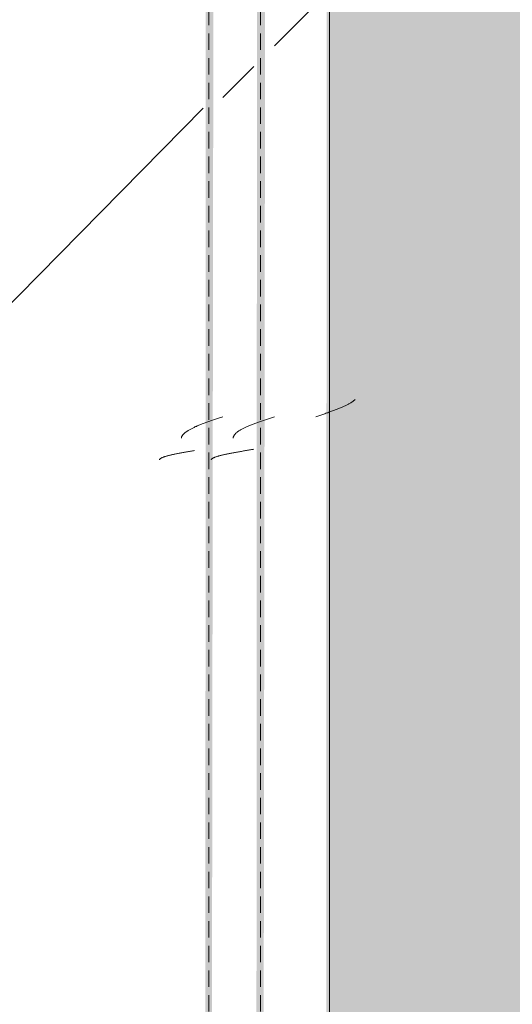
# Model space of a CAD drawing. Header units: millimetres. Extents: x 16156 to 91527, y 4646 to 113494.
# Tile 202 of 210: x 38017 to 38160, y 66870 to 67155. Entities that reach past the tile are written whole.
import ezdxf

# ---------------------------------------------------------------- set-up
doc = ezdxf.new("R2010")
doc.units = ezdxf.units.MM
doc.linetypes.add('ARC Demolished', pattern=[7.14375, 4.7625, -2.38125])
for name, color, linetype, lineweight in [('A--AR9__AlgVoorz', 1, 'Continuous', 9), ('A--L23__Vloeren', 3, 'Continuous', 9), ('A--L74__VasteSanitaireVoorz', 1, 'ARC Demolished', 9)]:
    doc.layers.add(name, color=color, linetype=linetype, lineweight=lineweight)
pattern_1 = [(315, (-67000.44, 37933), (212.132, 212.132), [])]
pattern_2 = [(315.439, (-67000.44, 36779.26), (205.6355, 215.307), [])]

# ---------------------------------------------------------------- blocks, each defined once
blk = doc.blocks.new('FP_336-AB-Begane grond - slooptekening')
at = {"layer": 'A--L74__VasteSanitaireVoorz', "color": 240, "linetype": 'Continuous'}
for p, q in [((39.6, -169.75), (39.69, -170.04)), ((39.6, -169.75), (39.69, -170.04)), ((39.69, -170.04), (39.79, -170.34)), ((39.69, -170.04), (39.79, -170.34)), ((39.79, -170.34), (39.89, -170.63)), ((39.79, -170.34), (39.89, -170.63)), ((39.89, -170.63), (39.99, -170.92)), ((39.89, -170.63), (39.99, -170.92)), ((39.99, -170.92), (40.09, -171.22)), ((39.99, -170.92), (40.09, -171.22)), ((40.09, -171.22), (40.19, -171.51)), ((40.09, -171.22), (40.19, -171.51)), ((40.19, -171.51), (40.28, -171.8)), ((40.19, -171.51), (40.28, -171.8)), ((40.28, -171.8), (40.38, -172.09)), ((40.28, -171.8), (40.38, -172.09)), ((40.38, -172.09), (40.48, -172.37)), ((40.38, -172.09), (40.48, -172.37)), ((40.48, -172.37), (40.58, -172.66)), ((40.48, -172.37), (40.58, -172.66)), ((40.58, -172.66), (40.68, -172.95)), ((40.58, -172.66), (40.68, -172.95)), ((40.68, -172.95), (40.77, -173.23)), ((40.68, -172.95), (40.77, -173.23)), ((40.77, -173.23), (40.87, -173.51)), ((40.77, -173.23), (40.87, -173.51)), ((40.87, -173.51), (40.97, -173.79)), ((40.87, -173.51), (40.97, -173.79)), ((40.97, -173.79), (41.07, -174.06)), ((40.97, -173.79), (41.07, -174.06)), ((41.07, -174.06), (41.17, -174.33)), ((41.07, -174.06), (41.17, -174.33)), ((41.17, -174.33), (41.27, -174.61)), ((41.17, -174.33), (41.27, -174.61)), ((41.27, -174.61), (41.36, -174.87)), ((41.27, -174.61), (41.36, -174.87)), ((41.36, -174.87), (41.46, -175.14)), ((41.36, -174.87), (41.46, -175.14)), ((41.46, -175.14), (41.56, -175.4)), ((41.46, -175.14), (41.56, -175.4)), ((41.56, -175.4), (41.66, -175.66)), ((41.56, -175.4), (41.66, -175.66)), ((41.66, -175.66), (41.76, -175.91)), ((41.66, -175.66), (41.76, -175.91)), ((41.76, -175.91), (41.85, -176.16)), ((41.76, -175.91), (41.85, -176.16)), ((41.85, -176.16), (41.95, -176.41)), ((41.85, -176.16), (41.95, -176.41)), ((41.95, -176.41), (42.05, -176.65)), ((41.95, -176.41), (42.05, -176.65)), ((42.05, -176.65), (42.15, -176.89)), ((42.05, -176.65), (42.15, -176.89)), ((42.15, -176.89), (42.25, -177.12)), ((42.15, -176.89), (42.25, -177.12)), ((42.25, -177.12), (42.35, -177.35)), ((42.25, -177.12), (42.35, -177.35)), ((42.35, -177.35), (42.44, -177.58)), ((42.35, -177.35), (42.44, -177.58)), ((42.44, -177.58), (42.54, -177.8)), ((42.44, -177.58), (42.54, -177.8)), ((42.54, -177.8), (42.64, -178.01)), ((42.54, -177.8), (42.64, -178.01)), ((42.64, -178.01), (42.74, -178.22)), ((42.64, -178.01), (42.74, -178.22)), ((42.74, -178.22), (42.84, -178.43)), ((42.74, -178.22), (42.84, -178.43)), ((42.84, -178.43), (42.93, -178.63)), ((42.84, -178.43), (42.93, -178.63)), ((42.93, -178.63), (43.03, -178.82)), ((42.93, -178.63), (43.03, -178.82)), ((43.03, -178.82), (43.13, -179.01)), ((43.03, -178.82), (43.13, -179.01)), ((43.13, -179.01), (43.23, -179.19)), ((43.13, -179.01), (43.23, -179.19)), ((43.23, -179.19), (43.33, -179.37)), ((43.23, -179.19), (43.33, -179.37)), ((43.33, -179.37), (43.43, -179.55)), ((43.33, -179.37), (43.43, -179.55)), ((43.43, -179.55), (43.52, -179.71)), ((43.43, -179.55), (43.52, -179.71)), ((43.52, -179.71), (43.62, -179.87)), ((43.52, -179.71), (43.62, -179.87)), ((43.62, -179.87), (43.72, -180.03)), ((43.62, -179.87), (43.72, -180.03)), ((43.72, -180.03), (43.82, -180.17)), ((43.72, -180.03), (43.82, -180.17)), ((43.82, -180.17), (43.92, -180.32)), ((43.82, -180.17), (43.92, -180.32)), ((43.92, -180.32), (44.01, -180.45)), ((43.92, -180.32), (44.01, -180.45)), ((44.01, -180.45), (44.11, -180.58)), ((44.01, -180.45), (44.11, -180.58)), ((44.11, -180.58), (44.21, -180.7)), ((44.11, -180.58), (44.21, -180.7)), ((44.21, -180.7), (44.31, -180.82)), ((44.21, -180.7), (44.31, -180.82)), ((44.31, -180.82), (44.41, -180.93)), ((44.31, -180.82), (44.41, -180.93)), ((44.41, -180.93), (44.51, -181.03)), ((44.41, -180.93), (44.51, -181.03)), ((44.51, -181.03), (44.6, -181.13)), ((44.51, -181.03), (44.6, -181.13))]:
    blk.add_line(p, q, dxfattribs=at)
at = {"layer": 'A--L74__VasteSanitaireVoorz'}
blk.add_line((-695, -173.75), (715, -173.75), dxfattribs=at)
blk = doc.blocks.new('FP_337-AB-Begane grond - slooptekening')
at = {"layer": 'A--L74__VasteSanitaireVoorz', "color": 240, "linetype": 'Continuous'}
for p, q in [((33.41, -145.77), (33.51, -145.78)), ((33.41, -145.77), (33.51, -145.78)), ((33.51, -145.78), (33.61, -145.8)), ((33.51, -145.78), (33.61, -145.8)), ((33.61, -145.8), (33.71, -145.83)), ((33.61, -145.8), (33.71, -145.83)), ((33.71, -145.83), (33.8, -145.86)), ((33.71, -145.83), (33.8, -145.86)), ((33.8, -145.86), (33.9, -145.9)), ((33.8, -145.86), (33.9, -145.9)), ((33.9, -145.9), (34, -145.95)), ((33.9, -145.9), (34, -145.95)), ((34, -145.95), (34.1, -146)), ((34, -145.95), (34.1, -146)), ((34.1, -146), (34.2, -146.06)), ((34.1, -146), (34.2, -146.06)), ((34.2, -146.06), (34.29, -146.13)), ((34.2, -146.06), (34.29, -146.13)), ((34.29, -146.13), (34.39, -146.2)), ((34.29, -146.13), (34.39, -146.2)), ((34.39, -146.2), (34.49, -146.29)), ((34.39, -146.2), (34.49, -146.29)), ((34.49, -146.29), (34.59, -146.37)), ((34.49, -146.29), (34.59, -146.37)), ((34.59, -146.37), (34.69, -146.47)), ((34.59, -146.37), (34.69, -146.47)), ((34.69, -146.47), (34.79, -146.57)), ((34.69, -146.47), (34.79, -146.57)), ((34.79, -146.57), (34.88, -146.68)), ((34.79, -146.57), (34.88, -146.68)), ((34.88, -146.68), (34.98, -146.8)), ((34.88, -146.68), (34.98, -146.8)), ((34.98, -146.8), (35.08, -146.92)), ((34.98, -146.8), (35.08, -146.92)), ((35.08, -146.92), (35.18, -147.05)), ((35.08, -146.92), (35.18, -147.05)), ((35.18, -147.05), (35.28, -147.18)), ((35.18, -147.05), (35.28, -147.18)), ((35.28, -147.18), (35.37, -147.33)), ((35.28, -147.18), (35.37, -147.33)), ((35.37, -147.33), (35.47, -147.47)), ((35.37, -147.33), (35.47, -147.47)), ((35.47, -147.47), (35.57, -147.63)), ((35.47, -147.47), (35.57, -147.63)), ((35.57, -147.63), (35.67, -147.79)), ((35.57, -147.63), (35.67, -147.79)), ((35.67, -147.79), (35.77, -147.95)), ((35.67, -147.79), (35.77, -147.95)), ((35.77, -147.95), (35.87, -148.13)), ((35.77, -147.95), (35.87, -148.13)), ((35.87, -148.13), (35.96, -148.31)), ((35.87, -148.13), (35.96, -148.31)), ((35.96, -148.31), (36.06, -148.49)), ((35.96, -148.31), (36.06, -148.49)), ((36.06, -148.49), (36.16, -148.68)), ((36.06, -148.49), (36.16, -148.68)), ((36.16, -148.68), (36.26, -148.87)), ((36.16, -148.68), (36.26, -148.87)), ((36.26, -148.87), (36.36, -149.07)), ((36.26, -148.87), (36.36, -149.07)), ((36.36, -149.07), (36.45, -149.28)), ((36.36, -149.07), (36.45, -149.28)), ((36.45, -149.28), (36.55, -149.49)), ((36.45, -149.28), (36.55, -149.49)), ((36.55, -149.49), (36.65, -149.7)), ((36.55, -149.49), (36.65, -149.7)), ((36.65, -149.7), (36.75, -149.92)), ((36.65, -149.7), (36.75, -149.92)), ((36.75, -149.92), (36.85, -150.15)), ((36.75, -149.92), (36.85, -150.15)), ((36.85, -150.15), (36.95, -150.38)), ((36.85, -150.15), (36.95, -150.38)), ((36.95, -150.38), (37.04, -150.61)), ((36.95, -150.38), (37.04, -150.61)), ((37.04, -150.61), (37.14, -150.85)), ((37.04, -150.61), (37.14, -150.85)), ((37.14, -150.85), (37.24, -151.09)), ((37.14, -150.85), (37.24, -151.09)), ((37.24, -151.09), (37.34, -151.34)), ((37.24, -151.09), (37.34, -151.34)), ((37.34, -151.34), (37.44, -151.59)), ((37.34, -151.34), (37.44, -151.59)), ((37.44, -151.59), (37.53, -151.84)), ((37.44, -151.59), (37.53, -151.84)), ((37.53, -151.84), (37.63, -152.1)), ((37.53, -151.84), (37.63, -152.1)), ((37.63, -152.1), (37.73, -152.36)), ((37.63, -152.1), (37.73, -152.36)), ((37.73, -152.36), (37.83, -152.63)), ((37.73, -152.36), (37.83, -152.63)), ((37.83, -152.63), (37.93, -152.89)), ((37.83, -152.63), (37.93, -152.89)), ((37.93, -152.89), (38.03, -153.17)), ((37.93, -152.89), (38.03, -153.17)), ((38.03, -153.17), (38.12, -153.44)), ((38.03, -153.17), (38.12, -153.44)), ((38.12, -153.44), (38.22, -153.71)), ((38.12, -153.44), (38.22, -153.71)), ((38.22, -153.71), (38.32, -153.99)), ((38.22, -153.71), (38.32, -153.99)), ((38.32, -153.99), (38.42, -154.27)), ((38.32, -153.99), (38.42, -154.27)), ((38.42, -154.27), (38.52, -154.55)), ((38.42, -154.27), (38.52, -154.55)), ((38.52, -154.55), (38.61, -154.84)), ((38.52, -154.55), (38.61, -154.84)), ((38.61, -154.84), (38.71, -155.13)), ((38.61, -154.84), (38.71, -155.13)), ((38.71, -155.13), (38.81, -155.41)), ((38.71, -155.13), (38.81, -155.41)), ((38.81, -155.41), (38.91, -155.7)), ((38.81, -155.41), (38.91, -155.7)), ((38.91, -155.7), (39.01, -155.99)), ((38.91, -155.7), (39.01, -155.99)), ((39.01, -155.99), (39.11, -156.28)), ((39.01, -155.99), (39.11, -156.28)), ((39.11, -156.28), (39.2, -156.58)), ((39.11, -156.28), (39.2, -156.58)), ((39.2, -156.58), (39.3, -156.87)), ((39.2, -156.58), (39.3, -156.87)), ((39.3, -156.87), (39.4, -157.16)), ((39.3, -156.87), (39.4, -157.16)), ((39.4, -157.16), (39.5, -157.46)), ((39.4, -157.16), (39.5, -157.46)), ((39.5, -157.46), (39.6, -157.75)), ((39.5, -157.46), (39.6, -157.75))]:
    blk.add_line(p, q, dxfattribs=at)
at = {"layer": 'A--L74__VasteSanitaireVoorz'}
blk.add_line((715, -153.75), (-695, -153.75), dxfattribs=at)
blk = doc.blocks.new('FP_338-AB-Begane grond - slooptekening')
at = {"layer": 'A--L74__VasteSanitaireVoorz', "color": 240, "linetype": 'Continuous'}
for p, q in [((27.07, -139.42), (27.12, -139.43)), ((27.07, -139.42), (27.12, -139.43)), ((27.12, -139.43), (27.16, -139.45)), ((27.12, -139.43), (27.16, -139.45)), ((27.16, -139.45), (27.21, -139.48)), ((27.16, -139.45), (27.21, -139.48)), ((27.21, -139.48), (27.26, -139.51)), ((27.21, -139.48), (27.26, -139.51)), ((27.26, -139.51), (27.31, -139.55)), ((27.26, -139.51), (27.31, -139.55)), ((27.31, -139.55), (27.36, -139.6)), ((27.31, -139.55), (27.36, -139.6)), ((27.36, -139.6), (27.41, -139.66)), ((27.36, -139.6), (27.41, -139.66)), ((27.41, -139.66), (27.46, -139.72)), ((27.41, -139.66), (27.46, -139.72)), ((27.46, -139.72), (27.51, -139.79)), ((27.46, -139.72), (27.51, -139.79)), ((27.51, -139.79), (27.56, -139.87)), ((27.51, -139.79), (27.56, -139.87)), ((27.56, -139.87), (27.61, -139.95)), ((27.56, -139.87), (27.61, -139.95)), ((27.61, -139.95), (27.66, -140.04)), ((27.61, -139.95), (27.66, -140.04)), ((27.66, -140.04), (27.7, -140.14)), ((27.66, -140.04), (27.7, -140.14)), ((27.7, -140.14), (27.75, -140.25)), ((27.7, -140.14), (27.75, -140.25)), ((27.75, -140.25), (27.8, -140.36)), ((27.75, -140.25), (27.8, -140.36)), ((27.8, -140.36), (27.85, -140.48)), ((27.8, -140.36), (27.85, -140.48)), ((27.85, -140.48), (27.9, -140.6)), ((27.85, -140.48), (27.9, -140.6)), ((27.9, -140.6), (27.95, -140.74)), ((27.9, -140.6), (27.95, -140.74)), ((27.95, -140.74), (28, -140.88)), ((27.95, -140.74), (28, -140.88)), ((28, -140.88), (28.05, -141.02)), ((28, -140.88), (28.05, -141.02)), ((28.05, -141.02), (28.1, -141.17)), ((28.05, -141.02), (28.1, -141.17)), ((28.1, -141.17), (28.15, -141.33)), ((28.1, -141.17), (28.15, -141.33)), ((28.15, -141.33), (28.2, -141.5)), ((28.15, -141.33), (28.2, -141.5)), ((28.2, -141.5), (28.24, -141.67)), ((28.2, -141.5), (28.24, -141.67)), ((28.24, -141.67), (28.29, -141.85)), ((28.24, -141.67), (28.29, -141.85)), ((28.29, -141.85), (28.34, -142.03)), ((28.29, -141.85), (28.34, -142.03)), ((28.34, -142.03), (28.39, -142.22)), ((28.34, -142.03), (28.39, -142.22)), ((28.39, -142.22), (28.44, -142.41)), ((28.39, -142.22), (28.44, -142.41)), ((28.44, -142.41), (28.49, -142.61)), ((28.44, -142.41), (28.49, -142.61)), ((28.49, -142.61), (28.54, -142.82)), ((28.49, -142.61), (28.54, -142.82)), ((28.54, -142.82), (28.59, -143.03)), ((28.54, -142.82), (28.59, -143.03)), ((28.59, -143.03), (28.64, -143.25)), ((28.59, -143.03), (28.64, -143.25)), ((28.64, -143.25), (28.69, -143.47)), ((28.64, -143.25), (28.69, -143.47)), ((28.69, -143.47), (28.73, -143.7)), ((28.69, -143.47), (28.73, -143.7)), ((28.73, -143.7), (28.78, -143.93)), ((28.73, -143.7), (28.78, -143.93)), ((28.78, -143.93), (28.83, -144.16)), ((28.78, -143.93), (28.83, -144.16)), ((28.83, -144.16), (28.88, -144.4)), ((28.83, -144.16), (28.88, -144.4)), ((28.88, -144.4), (28.93, -144.65)), ((28.88, -144.4), (28.93, -144.65)), ((28.93, -144.65), (28.98, -144.9)), ((28.93, -144.65), (28.98, -144.9)), ((28.98, -144.9), (29.03, -145.15)), ((28.98, -144.9), (29.03, -145.15)), ((29.03, -145.15), (29.08, -145.41)), ((29.03, -145.15), (29.08, -145.41)), ((29.08, -145.41), (29.13, -145.67)), ((29.08, -145.41), (29.13, -145.67)), ((29.13, -145.67), (29.18, -145.94)), ((29.13, -145.67), (29.18, -145.94)), ((29.18, -145.94), (29.23, -146.21)), ((29.18, -145.94), (29.23, -146.21)), ((29.23, -146.21), (29.27, -146.48)), ((29.23, -146.21), (29.27, -146.48)), ((29.27, -146.48), (29.32, -146.75)), ((29.27, -146.48), (29.32, -146.75)), ((29.32, -146.75), (29.37, -147.03)), ((29.32, -146.75), (29.37, -147.03)), ((29.37, -147.03), (29.42, -147.31)), ((29.37, -147.03), (29.42, -147.31)), ((29.42, -147.31), (29.47, -147.6)), ((29.42, -147.31), (29.47, -147.6)), ((29.47, -147.6), (29.52, -147.88)), ((29.47, -147.6), (29.52, -147.88)), ((29.52, -147.88), (29.57, -148.17)), ((29.52, -147.88), (29.57, -148.17)), ((29.57, -148.17), (29.62, -148.46)), ((29.57, -148.17), (29.62, -148.46)), ((29.62, -148.46), (29.67, -148.75)), ((29.62, -148.46), (29.67, -148.75)), ((29.67, -148.75), (29.72, -149.05)), ((29.67, -148.75), (29.72, -149.05)), ((29.72, -149.05), (29.77, -149.34)), ((29.72, -149.05), (29.77, -149.34)), ((29.77, -149.34), (29.81, -149.64)), ((29.77, -149.34), (29.81, -149.64)), ((29.81, -149.64), (29.86, -149.94)), ((29.81, -149.64), (29.86, -149.94)), ((29.86, -149.94), (29.91, -150.24)), ((29.86, -149.94), (29.91, -150.24)), ((29.91, -150.24), (29.96, -150.54)), ((29.91, -150.24), (29.96, -150.54)), ((29.96, -150.54), (30.01, -150.84)), ((29.96, -150.54), (30.01, -150.84)), ((30.01, -150.84), (30.06, -151.14)), ((30.01, -150.84), (30.06, -151.14)), ((30.06, -151.14), (30.11, -151.45)), ((30.06, -151.14), (30.11, -151.45)), ((30.11, -151.45), (30.16, -151.75)), ((30.11, -151.45), (30.16, -151.75))]:
    blk.add_line(p, q, dxfattribs=at)
blk = doc.blocks.new('FP_339-AB-Begane grond - slooptekening')
at = {"layer": 'A--L74__VasteSanitaireVoorz', "color": 240, "linetype": 'Continuous'}
for p, q in [((33.38, -130.77), (33.48, -130.78)), ((33.38, -130.77), (33.48, -130.78)), ((33.48, -130.78), (33.57, -130.8)), ((33.48, -130.78), (33.57, -130.8)), ((33.57, -130.8), (33.67, -130.83)), ((33.57, -130.8), (33.67, -130.83)), ((33.67, -130.83), (33.77, -130.86)), ((33.67, -130.83), (33.77, -130.86)), ((33.77, -130.86), (33.87, -130.9)), ((33.77, -130.86), (33.87, -130.9)), ((33.87, -130.9), (33.97, -130.95)), ((33.87, -130.9), (33.97, -130.95)), ((33.97, -130.95), (34.07, -131)), ((33.97, -130.95), (34.07, -131)), ((34.07, -131), (34.16, -131.06)), ((34.07, -131), (34.16, -131.06)), ((34.16, -131.06), (34.26, -131.13)), ((34.16, -131.06), (34.26, -131.13)), ((34.26, -131.13), (34.36, -131.2)), ((34.26, -131.13), (34.36, -131.2)), ((34.36, -131.2), (34.46, -131.29)), ((34.36, -131.2), (34.46, -131.29)), ((34.46, -131.29), (34.56, -131.37)), ((34.46, -131.29), (34.56, -131.37)), ((34.56, -131.37), (34.65, -131.47)), ((34.56, -131.37), (34.65, -131.47)), ((34.65, -131.47), (34.75, -131.57)), ((34.65, -131.47), (34.75, -131.57)), ((34.75, -131.57), (34.85, -131.68)), ((34.75, -131.57), (34.85, -131.68)), ((34.85, -131.68), (34.95, -131.8)), ((34.85, -131.68), (34.95, -131.8)), ((34.95, -131.8), (35.05, -131.92)), ((34.95, -131.8), (35.05, -131.92)), ((35.05, -131.92), (35.15, -132.05)), ((35.05, -131.92), (35.15, -132.05)), ((35.15, -132.05), (35.24, -132.18)), ((35.15, -132.05), (35.24, -132.18)), ((35.24, -132.18), (35.34, -132.33)), ((35.24, -132.18), (35.34, -132.33)), ((35.34, -132.33), (35.44, -132.47)), ((35.34, -132.33), (35.44, -132.47)), ((35.44, -132.47), (35.54, -132.63)), ((35.44, -132.47), (35.54, -132.63)), ((35.54, -132.63), (35.64, -132.79)), ((35.54, -132.63), (35.64, -132.79)), ((35.64, -132.79), (35.73, -132.95)), ((35.64, -132.79), (35.73, -132.95)), ((35.73, -132.95), (35.83, -133.13)), ((35.73, -132.95), (35.83, -133.13)), ((35.83, -133.13), (35.93, -133.31)), ((35.83, -133.13), (35.93, -133.31)), ((35.93, -133.31), (36.03, -133.49)), ((35.93, -133.31), (36.03, -133.49)), ((36.03, -133.49), (36.13, -133.68)), ((36.03, -133.49), (36.13, -133.68)), ((36.13, -133.68), (36.23, -133.87)), ((36.13, -133.68), (36.23, -133.87)), ((36.23, -133.87), (36.32, -134.07)), ((36.23, -133.87), (36.32, -134.07)), ((36.32, -134.07), (36.42, -134.28)), ((36.32, -134.07), (36.42, -134.28)), ((36.42, -134.28), (36.52, -134.49)), ((36.42, -134.28), (36.52, -134.49)), ((36.52, -134.49), (36.62, -134.7)), ((36.52, -134.49), (36.62, -134.7)), ((36.62, -134.7), (36.72, -134.92)), ((36.62, -134.7), (36.72, -134.92)), ((36.72, -134.92), (36.81, -135.15)), ((36.72, -134.92), (36.81, -135.15)), ((36.81, -135.15), (36.91, -135.38)), ((36.81, -135.15), (36.91, -135.38)), ((36.91, -135.38), (37.01, -135.61)), ((36.91, -135.38), (37.01, -135.61)), ((37.01, -135.61), (37.11, -135.85)), ((37.01, -135.61), (37.11, -135.85)), ((37.11, -135.85), (37.21, -136.09)), ((37.11, -135.85), (37.21, -136.09)), ((37.21, -136.09), (37.31, -136.34)), ((37.21, -136.09), (37.31, -136.34)), ((37.31, -136.34), (37.4, -136.59)), ((37.31, -136.34), (37.4, -136.59)), ((37.4, -136.59), (37.5, -136.84)), ((37.4, -136.59), (37.5, -136.84)), ((37.5, -136.84), (37.6, -137.1)), ((37.5, -136.84), (37.6, -137.1)), ((37.6, -137.1), (37.7, -137.36)), ((37.6, -137.1), (37.7, -137.36)), ((37.7, -137.36), (37.8, -137.63)), ((37.7, -137.36), (37.8, -137.63)), ((37.8, -137.63), (37.89, -137.89)), ((37.8, -137.63), (37.89, -137.89)), ((37.89, -137.89), (37.99, -138.17)), ((37.89, -137.89), (37.99, -138.17)), ((37.99, -138.17), (38.09, -138.44)), ((37.99, -138.17), (38.09, -138.44)), ((38.09, -138.44), (38.19, -138.71)), ((38.09, -138.44), (38.19, -138.71)), ((38.19, -138.71), (38.29, -138.99)), ((38.19, -138.71), (38.29, -138.99)), ((38.29, -138.99), (38.39, -139.27)), ((38.29, -138.99), (38.39, -139.27)), ((38.39, -139.27), (38.48, -139.55)), ((38.39, -139.27), (38.48, -139.55)), ((38.48, -139.55), (38.58, -139.84)), ((38.48, -139.55), (38.58, -139.84)), ((38.58, -139.84), (38.68, -140.13)), ((38.58, -139.84), (38.68, -140.13)), ((38.68, -140.13), (38.78, -140.41)), ((38.68, -140.13), (38.78, -140.41)), ((38.78, -140.41), (38.88, -140.7)), ((38.78, -140.41), (38.88, -140.7)), ((38.88, -140.7), (38.97, -140.99)), ((38.88, -140.7), (38.97, -140.99)), ((38.97, -140.99), (39.07, -141.28)), ((38.97, -140.99), (39.07, -141.28)), ((39.07, -141.28), (39.17, -141.58)), ((39.07, -141.28), (39.17, -141.58)), ((39.17, -141.58), (39.27, -141.87)), ((39.17, -141.58), (39.27, -141.87)), ((39.27, -141.87), (39.37, -142.16)), ((39.27, -141.87), (39.37, -142.16)), ((39.37, -142.16), (39.46, -142.46)), ((39.37, -142.16), (39.46, -142.46)), ((39.46, -142.46), (39.56, -142.75)), ((39.46, -142.46), (39.56, -142.75))]:
    blk.add_line(p, q, dxfattribs=at)
at = {"layer": 'A--L74__VasteSanitaireVoorz'}
blk.add_line((715, -138.75), (-695, -138.75), dxfattribs=at)
blk = doc.blocks.new('FP_340-AB-Begane grond - slooptekening')
at = {"layer": 'A--L74__VasteSanitaireVoorz', "color": 240, "linetype": 'Continuous'}
for p, q in [((27.06, -124.42), (27.11, -124.43)), ((27.06, -124.42), (27.11, -124.43)), ((27.11, -124.43), (27.16, -124.45)), ((27.11, -124.43), (27.16, -124.45)), ((27.16, -124.45), (27.21, -124.48)), ((27.16, -124.45), (27.21, -124.48)), ((27.21, -124.48), (27.26, -124.51)), ((27.21, -124.48), (27.26, -124.51)), ((27.26, -124.51), (27.3, -124.55)), ((27.26, -124.51), (27.3, -124.55)), ((27.3, -124.55), (27.35, -124.6)), ((27.3, -124.55), (27.35, -124.6)), ((27.35, -124.6), (27.4, -124.66)), ((27.35, -124.6), (27.4, -124.66)), ((27.4, -124.66), (27.45, -124.72)), ((27.4, -124.66), (27.45, -124.72)), ((27.45, -124.72), (27.5, -124.79)), ((27.45, -124.72), (27.5, -124.79)), ((27.5, -124.79), (27.55, -124.86)), ((27.5, -124.79), (27.55, -124.86)), ((27.55, -124.86), (27.6, -124.95)), ((27.55, -124.86), (27.6, -124.95)), ((27.6, -124.95), (27.65, -125.04)), ((27.6, -124.95), (27.65, -125.04)), ((27.65, -125.04), (27.7, -125.14)), ((27.65, -125.04), (27.7, -125.14)), ((27.7, -125.14), (27.75, -125.24)), ((27.7, -125.14), (27.75, -125.24)), ((27.75, -125.24), (27.79, -125.35)), ((27.75, -125.24), (27.79, -125.35)), ((27.79, -125.35), (27.84, -125.47)), ((27.79, -125.35), (27.84, -125.47)), ((27.84, -125.47), (27.89, -125.6)), ((27.84, -125.47), (27.89, -125.6)), ((27.89, -125.6), (27.94, -125.73)), ((27.89, -125.6), (27.94, -125.73)), ((27.94, -125.73), (27.99, -125.87)), ((27.94, -125.73), (27.99, -125.87)), ((27.99, -125.87), (28.04, -126.02)), ((27.99, -125.87), (28.04, -126.02)), ((28.04, -126.02), (28.09, -126.17)), ((28.04, -126.02), (28.09, -126.17)), ((28.09, -126.17), (28.14, -126.33)), ((28.09, -126.17), (28.14, -126.33)), ((28.14, -126.33), (28.19, -126.49)), ((28.14, -126.33), (28.19, -126.49)), ((28.19, -126.49), (28.24, -126.66)), ((28.19, -126.49), (28.24, -126.66)), ((28.24, -126.66), (28.28, -126.84)), ((28.24, -126.66), (28.28, -126.84)), ((28.28, -126.84), (28.33, -127.02)), ((28.28, -126.84), (28.33, -127.02)), ((28.33, -127.02), (28.38, -127.21)), ((28.33, -127.02), (28.38, -127.21)), ((28.38, -127.21), (28.43, -127.4)), ((28.38, -127.21), (28.43, -127.4)), ((28.43, -127.4), (28.48, -127.6)), ((28.43, -127.4), (28.48, -127.6)), ((28.48, -127.6), (28.53, -127.81)), ((28.48, -127.6), (28.53, -127.81)), ((28.53, -127.81), (28.58, -128.02)), ((28.53, -127.81), (28.58, -128.02)), ((28.58, -128.02), (28.63, -128.23)), ((28.58, -128.02), (28.63, -128.23)), ((28.63, -128.23), (28.68, -128.45)), ((28.63, -128.23), (28.68, -128.45)), ((28.68, -128.45), (28.73, -128.68)), ((28.68, -128.45), (28.73, -128.68)), ((28.73, -128.68), (28.77, -128.91)), ((28.73, -128.68), (28.77, -128.91)), ((28.77, -128.91), (28.82, -129.15)), ((28.77, -128.91), (28.82, -129.15)), ((28.82, -129.15), (28.87, -129.39)), ((28.82, -129.15), (28.87, -129.39)), ((28.87, -129.39), (28.92, -129.63)), ((28.87, -129.39), (28.92, -129.63)), ((28.92, -129.63), (28.97, -129.88)), ((28.92, -129.63), (28.97, -129.88)), ((28.97, -129.88), (29.02, -130.13)), ((28.97, -129.88), (29.02, -130.13)), ((29.02, -130.13), (29.07, -130.39)), ((29.02, -130.13), (29.07, -130.39)), ((29.07, -130.39), (29.12, -130.65)), ((29.07, -130.39), (29.12, -130.65)), ((29.12, -130.65), (29.17, -130.91)), ((29.12, -130.65), (29.17, -130.91)), ((29.17, -130.91), (29.22, -131.18)), ((29.17, -130.91), (29.22, -131.18)), ((29.22, -131.18), (29.26, -131.45)), ((29.22, -131.18), (29.26, -131.45)), ((29.26, -131.45), (29.31, -131.73)), ((29.26, -131.45), (29.31, -131.73)), ((29.31, -131.73), (29.36, -132.01)), ((29.31, -131.73), (29.36, -132.01)), ((29.36, -132.01), (29.41, -132.29)), ((29.36, -132.01), (29.41, -132.29)), ((29.41, -132.29), (29.46, -132.57)), ((29.41, -132.29), (29.46, -132.57)), ((29.46, -132.57), (29.51, -132.85)), ((29.46, -132.57), (29.51, -132.85)), ((29.51, -132.85), (29.56, -133.14)), ((29.51, -132.85), (29.56, -133.14)), ((29.56, -133.14), (29.61, -133.43)), ((29.56, -133.14), (29.61, -133.43)), ((29.61, -133.43), (29.66, -133.72)), ((29.61, -133.43), (29.66, -133.72)), ((29.66, -133.72), (29.71, -134.02)), ((29.66, -133.72), (29.71, -134.02)), ((29.71, -134.02), (29.75, -134.31)), ((29.71, -134.02), (29.75, -134.31)), ((29.75, -134.31), (29.8, -134.61)), ((29.75, -134.31), (29.8, -134.61))]:
    blk.add_line(p, q, dxfattribs=at)
blk = doc.blocks.new('52_PF_FB_Gutter_rectangle - End Outlet - 1430mm_W_ x 300mm_L_ x 60mm_H_ x 160mm_Dia_ 2-V335-AB-Begane grond - slooptekening')
at = {"layer": 'A--L74__VasteSanitaireVoorz', "linetype": 'Continuous'}
h = blk.add_hatch(dxfattribs=at)
h.set_pattern_fill('FP_90', color=256, style=0, pattern_type=2)
h.set_pattern_definition(pattern_2)
h.paths.add_polyline_path([(-695, -137.1), (715, -137.1), (715, -45.2), (-695, -45.2)])
h = blk.add_hatch(dxfattribs=at)
h.set_pattern_fill('FP_90', color=256, style=0, pattern_type=2)
h.set_pattern_definition(pattern_2)
h.paths.add_polyline_path([(-695, -137.1), (715, -137.1), (715, -45.2), (-695, -45.2)])
h = blk.add_hatch(dxfattribs=at)
h.set_pattern_fill('FP_89', color=256, style=0, pattern_type=2)
h.set_pattern_definition(pattern_1)
h.paths.add_polyline_path([(-695, -142.75), (-695, -151.75), (715, -151.75), (715, -142.75), (-418.25, -142.75)])
h = blk.add_hatch(dxfattribs=at)
h.set_pattern_fill('FP_89', color=256, style=0, pattern_type=2)
h.set_pattern_definition(pattern_1)
h.paths.add_polyline_path([(-695, -142.75), (-695, -151.75), (715, -151.75), (715, -142.75), (-418.25, -142.75)])
at = {"layer": 'A--L74__VasteSanitaireVoorz'}
h = blk.add_hatch(dxfattribs=at)
h.set_pattern_fill('FP_89', color=256, style=0, pattern_type=2)
h.set_pattern_definition(pattern_1)
h.paths.add_polyline_path([(-695, -169.75), (715, -169.75), (715, -157.75), (-695, -157.75)])
h = blk.add_hatch(dxfattribs=at)
h.set_pattern_fill('FP_89', color=256, style=0, pattern_type=2)
h.set_pattern_definition(pattern_1)
h.paths.add_polyline_path([(-695, -169.75), (715, -169.75), (715, -157.75), (-695, -157.75)])
at = {"layer": 'A--L74__VasteSanitaireVoorz', "linetype": 'Continuous'}
for name in ['FP_340-AB-Begane grond - slooptekening', 'FP_338-AB-Begane grond - slooptekening']:
    blk.add_blockref(name, (0, 0), dxfattribs=at)
at = {"layer": 'A--L74__VasteSanitaireVoorz'}
for name in ['FP_339-AB-Begane grond - slooptekening', 'FP_337-AB-Begane grond - slooptekening', 'FP_336-AB-Begane grond - slooptekening']:
    blk.add_blockref(name, (0, 0), dxfattribs=at)

msp = doc.modelspace()

# ---------------------------------------------------------------- hatches: boundary and pattern name
at = {"layer": 'A--AR9__AlgVoorz'}
h = msp.add_hatch(color=7, dxfattribs=at)
h.paths.add_polyline_path([(34992.21, 66090.94), (35035.69, 66090.94), (35035.69, 66103.44), (44949.11, 66103.44), (44949.11, 69721.44), (44914.25, 69721.44), (44914.25, 68707.44), (43114.25, 68707.44), (43114.25, 69721.44), (41917.26, 69725.44), (41917.26, 70221.44), (43114.25, 70224.13), (43114.25, 72321.44), (41917.26, 72325.44), (41917.26, 72821.44), (43114.25, 72829.12), (43114.25, 73543.44), (44914.25, 73543.44), (44914.25, 72821.44), (44949.11, 72821.44), (44946.01, 73925.94), (39384.05, 73925.94), (39384.05, 73938.44), (33209.25, 73938.44), (33209.25, 72383.44), (32470.07, 72383.44), (32470.07, 70583.44), (33209.25, 70583.44), (33209.25, 66383.44), (32470.07, 66383.44), (32470.07, 66090.94), (34835.58, 66090.94)])
h.paths.add_polyline_path([(37637.57, 66285.44), (35496.75, 66289.44), (35500.75, 66304.27), (35844.25, 66305.44), (35840.25, 69126.62), (35496.75, 69129.44), (35496.77, 69144.27), (38106.75, 69141.01), (38102.75, 69126.62), (37759.25, 69125.44), (37763.25, 66304.27), (38106.75, 66297.88), (38106.75, 66286.62), (37759.25, 66285.44)])
h.paths.add_polyline_path([(35828.25, 66305.44), (35824.38, 66305.44), (35828.25, 69125.44), (35844.11, 69125.44), (35840.25, 66305.44)])
h.paths.add_polyline_path([(38104.75, 66305.44), (38086.88, 66305.44), (38090.75, 69125.44), (38106.61, 69125.44), (38105.58, 66305.44)])
h.paths.add_polyline_path([(35497.28, 66305.44), (35496.88, 66305.44), (35500.75, 69125.44), (35516.61, 69125.44), (35512.75, 66305.44), (35497.92, 66305.44)])
h.paths.add_polyline_path([(38070.1, 66305.44), (37978.2, 66305.44), (37978.2, 69125.44), (38071.54, 69125.44), (38070.54, 66305.44)])
h.paths.add_polyline_path([(37759.78, 66305.44), (37759.38, 66305.44), (37763.25, 69125.44), (37779.11, 69125.44), (37775.25, 66305.44), (37760.42, 66305.44)])
h.paths.add_polyline_path([(38084.75, 66305.44), (38071.88, 66305.44), (38075.75, 69125.44), (38086.68, 69125.44), (38085.27, 66305.44)])
h.paths.add_polyline_path([(35517.02, 66305.44), (35516.82, 66305.44), (35518.75, 69125.44), (35531.61, 69125.44), (35527.75, 66305.44), (35517.33, 66305.44)])
h.paths.add_polyline_path([(35769.58, 66305.44), (35715.7, 66305.44), (35715.7, 69125.44), (35809.04, 69125.44), (35807.6, 66305.44)])
h.paths.add_polyline_path([(35822.25, 66305.44), (35809.38, 66305.44), (35813.25, 69125.44), (35824.18, 69125.44), (35822.77, 66305.44)])
h.paths.add_polyline_path([(37779.52, 66305.44), (37779.32, 66305.44), (37781.25, 69125.44), (37794.11, 69125.44), (37790.25, 66305.44), (37779.83, 66305.44)])
h.paths.add_polyline_path([(37871.06, 66305.44), (37794.46, 66305.44), (37795.9, 69125.44), (37887.79, 69125.44), (37887.79, 66305.44)])
h.paths.add_polyline_path([(35536.08, 66305.44), (35531.96, 66305.44), (35536.08, 69125.44), (35625.29, 69125.44), (35625.29, 66305.44)])
h.paths.add_polyline_path([(42495.26, 69741.44), (42497.26, 69741.44), (42495.26, 69743.44)])
h.paths.add_polyline_path([(42708.75, 69741.44), (43079.79, 69741.44), (43079.79, 70201.44), (42554.72, 70201.44), (42554.72, 69741.44)])
h.paths.add_polyline_path([(43095.26, 69741.44), (43097.26, 69741.44), (43095.26, 69743.44)])
h.paths.add_polyline_path([(42307.54, 69741.44), (42479.79, 69741.44), (42479.79, 70201.44), (41954.72, 70201.44), (41954.72, 69741.44), (42074.04, 69741.44)])
h.paths.add_polyline_path([(41937.26, 69741.44), (41939.26, 69743.44), (41937.26, 69993.95)])
h.paths.add_polyline_path([(44914.25, 70221.44), (44949.11, 70221.44), (44949.11, 72321.44), (44914.25, 72321.44), (44914.25, 70278.26)])
h.paths.add_polyline_path([(37759.25, 70683.44), (35496.75, 70687.44), (35500.75, 70702.27), (35844.25, 70703.44), (35840.25, 73524.62), (35496.75, 73527.44), (35500.75, 73542.27), (38106.75, 73539.44), (38102.75, 73524.62), (37759.25, 73523.44), (37763.25, 70702.27), (38106.75, 70699.44), (38102.75, 70684.62), (37759.26, 70684.62)])
h.paths.add_polyline_path([(35527.75, 70703.44), (35516.82, 70703.44), (35518.75, 73523.44), (35531.61, 73523.44), (35528.78, 70703.44)])
h.paths.add_polyline_path([(35512.75, 70703.44), (35496.88, 70703.44), (35500.75, 73523.44), (35516.61, 73523.44), (35513.78, 70703.44)])
h.paths.add_polyline_path([(35533.4, 70703.44), (35531.96, 70703.44), (35536.08, 73523.44), (35625.29, 73523.44), (35625.29, 70703.44), (35536.08, 70703.44)])
h.paths.add_polyline_path([(35715.7, 70703.44), (35715.7, 73523.44), (35809.04, 73523.44), (35807.6, 70703.44), (35769.58, 70703.44)])
h.paths.add_polyline_path([(37759.46, 70703.44), (37759.38, 70703.44), (37763.25, 73523.44), (37779.11, 73523.44), (37775.25, 70703.44), (37759.78, 70703.44)])
h.paths.add_polyline_path([(37781.25, 70703.44), (37779.32, 70703.44), (37781.25, 73523.44), (37794.11, 73523.44), (37790.25, 70703.44)])
h.paths.add_polyline_path([(37794.46, 70703.44), (37795.9, 73523.44), (37887.79, 73523.44), (37887.79, 70703.44), (37794.72, 70703.44)])
h.paths.add_polyline_path([(35809.78, 70703.44), (35809.38, 70703.44), (35813.25, 73523.44), (35824.18, 73523.44), (35822.25, 70703.44), (35810.42, 70703.44)])
h.paths.add_polyline_path([(38087.92, 70703.44), (38086.88, 70703.44), (38090.75, 73523.44), (38106.61, 73523.44), (38102.75, 70703.44), (38088.75, 70703.44)])
h.paths.add_polyline_path([(35824.78, 70703.44), (35824.38, 70707), (35828.25, 73523.44), (35844.11, 73523.44), (35840.25, 70703.44), (35825.42, 70703.44)])
h.paths.add_polyline_path([(38086.68, 70703.44), (38071.88, 70703.44), (38075.75, 73523.44), (38086.68, 73523.44), (38086.68, 70846.89)])
h.paths.add_polyline_path([(37978.2, 70703.44), (37978.2, 73523.44), (38071.54, 73523.44), (38070.1, 70703.44)])
h.paths.add_polyline_path([(41209.25, 71043.44), (40509.25, 71043.44), (40509.25, 73543.44), (41209.25, 73543.44), (41209.25, 71415.52)])
h.paths.add_polyline_path([(42774.53, 72341.44), (43079.79, 72341.44), (43079.79, 72801.44), (42554.72, 72801.44), (42554.72, 72341.44), (42734.16, 72341.44)])
h.paths.add_polyline_path([(42074.04, 72341.44), (42479.79, 72341.44), (42479.79, 72801.44), (41954.72, 72801.44), (41954.72, 72341.44)])
h.paths.add_polyline_path([(42537.26, 72341.44), (42539.26, 72343.44), (42537.26, 72552.77)])
h.paths.add_polyline_path([(43095.26, 72341.44), (43097.26, 72341.44), (43095.26, 72343.44)])
h.paths.add_polyline_path([(42495.26, 72341.44), (42497.26, 72341.44), (42495.26, 72343.44)])

# ---------------------------------------------------------------- linework, layer by layer
at = {"layer": 'A--L23__Vloeren'}
msp.add_line((38106.75, 69129.44), (38106.75, 66301.44), dxfattribs=at)

# ---------------------------------------------------------------- block references
at = {"layer": 'A--L74__VasteSanitaireVoorz', "rotation": 89.99999999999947}
msp.add_blockref('52_PF_FB_Gutter_rectangle - End Outlet - 1430mm_W_ x 300mm_L_ x 60mm_H_ x 160mm_Dia_ 2-V335-AB-Begane grond - slooptekening', (37933, 67000.44), dxfattribs=at)

doc.saveas('drawing.dxf')
